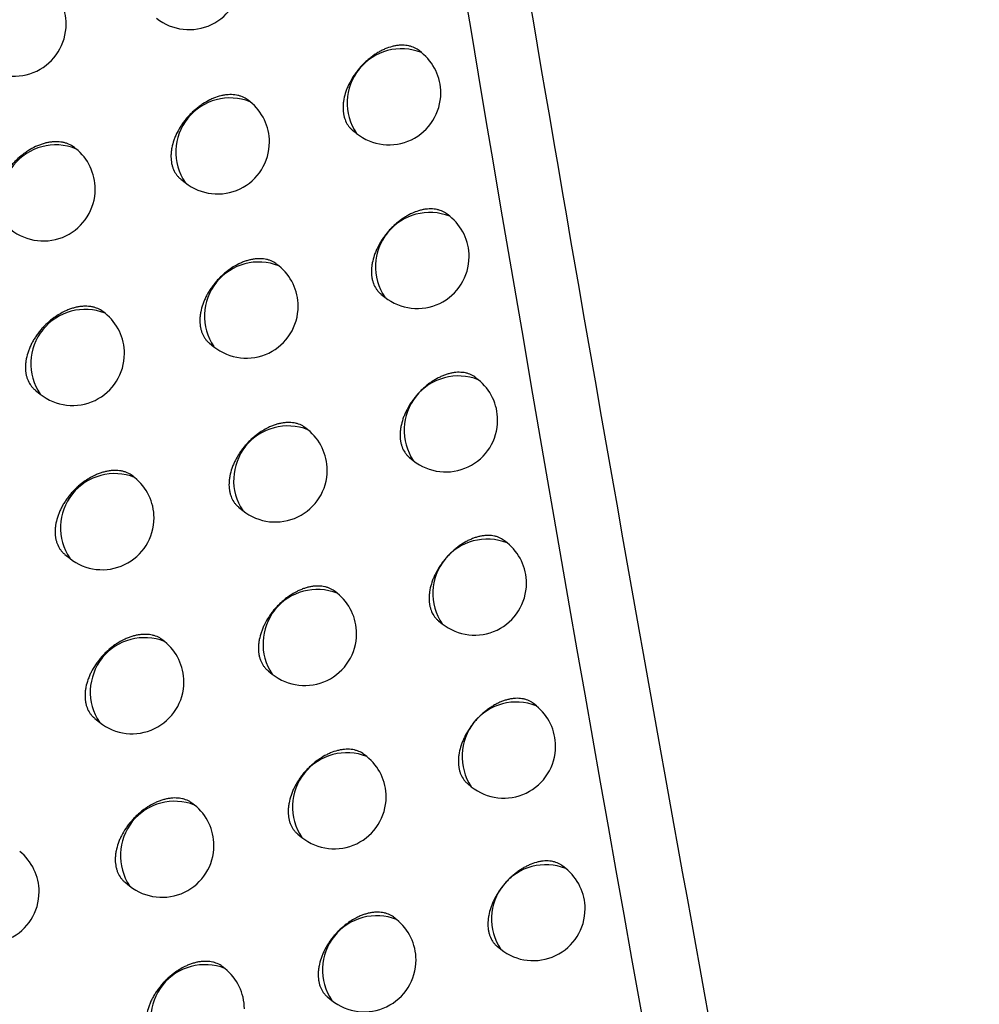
# Model space of a CAD drawing. Header units: millimetres. Extents: x -0.66 to 0.91, y -0.4 to 0.64.
# Tile 234 of 241: x 0.72908 to 0.73833, y 0.23774 to 0.24724. Entities that reach past the tile are written whole.
import ezdxf

# ---------------------------------------------------------------- set-up
doc = ezdxf.new("R2010")
doc.units = ezdxf.units.MM
doc.layers.add('FORMAT', color=7, linetype='Continuous')

msp = doc.modelspace()

# ---------------------------------------------------------------- linework, layer by layer
at = {"layer": 'FORMAT', "color": 7, "linetype": 'Continuous', "lineweight": 25}
for p, q in [((0.73295, 0.24692), (0.732927, 0.246939)), ((0.731298, 0.246445), (0.73128, 0.24646)), ((0.732286, 0.246171), (0.732324, 0.246141)), ((0.729618, 0.245993), (0.729606, 0.246003)), ((0.730629, 0.2457), (0.730672, 0.245666)), ((0.733223, 0.245341), (0.733199, 0.24536)), ((0.731575, 0.244862), (0.731557, 0.244877)), ((0.73256, 0.244591), (0.732597, 0.244561)), ((0.729901, 0.244406), (0.729887, 0.244417)), ((0.730907, 0.244117), (0.730949, 0.244083)), ((0.733498, 0.243764), (0.733473, 0.243784)), ((0.729227, 0.243664), (0.729274, 0.243626)), ((0.731855, 0.243282), (0.731836, 0.243298)), ((0.732836, 0.243013), (0.732872, 0.242985)), ((0.730185, 0.242822), (0.730171, 0.242833)), ((0.731188, 0.242536), (0.731229, 0.242503)), ((0.733777, 0.24219), (0.733751, 0.242211)), ((0.729513, 0.242079), (0.729559, 0.242042)), ((0.732138, 0.241705), (0.732118, 0.241721)), ((0.733115, 0.241439), (0.73315, 0.241411)), ((0.730473, 0.24124), (0.730458, 0.241253)), ((0.731472, 0.240957), (0.731512, 0.240925)), ((0.734058, 0.240619), (0.734031, 0.24064)), ((0.729801, 0.240497), (0.729847, 0.240461)), ((0.732423, 0.24013), (0.732402, 0.240147)), ((0.733397, 0.239867), (0.733431, 0.239839)), ((0.730763, 0.239662), (0.730747, 0.239675)), ((0.731758, 0.239382), (0.731797, 0.23935)), ((0.734341, 0.23905), (0.734314, 0.239072)), ((0.730093, 0.238918), (0.730137, 0.238882)), ((0.732711, 0.238558), (0.732689, 0.238576)), ((0.733682, 0.238298), (0.733715, 0.238271)), ((0.731056, 0.238086), (0.731039, 0.2381)), ((0.732047, 0.237809), (0.732085, 0.237778))]:
    msp.add_line(p, q, dxfattribs=at)
for centre, radius, start, end in [((0.729146, 0.247096), 0.0005234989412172, 68.457995, 213.993496), ((0.73071, 0.247641), 0.0005, 231.225746, 0), ((0.729025, 0.247193), 0.0005000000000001, 0, 51.225746), ((0.729025, 0.247193), 0.0005000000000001, 231.225746, 0), ((0.732758, 0.246433), 0.0005234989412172, 68.457995, 213.993496), ((0.732637, 0.24653), 0.0005000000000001, 0, 51.225746), ((0.731106, 0.245959), 0.0005234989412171, 68.457995, 213.993496), ((0.732637, 0.24653), 0.0005000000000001, 231.225746, 0), ((0.730985, 0.246056), 0.0005, 0, 51.225746), ((0.729426, 0.245506), 0.0005234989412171, 68.457995, 213.993496), ((0.729305, 0.245603), 0.0005, 0, 51.225746), ((0.730985, 0.246056), 0.0005, 231.225746, 0), ((0.729305, 0.245603), 0.0005000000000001, 231.225746, 0), ((0.733031, 0.244854), 0.0005234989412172, 68.457995, 213.993496), ((0.73291, 0.244951), 0.0005000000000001, 0, 51.225746), ((0.73291, 0.244951), 0.0005000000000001, 231.225746, 0), ((0.731383, 0.244376), 0.0005234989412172, 68.457995, 213.993496), ((0.731262, 0.244473), 0.0005000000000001, 0, 51.225746), ((0.731262, 0.244473), 0.0005000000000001, 231.225746, 0), ((0.729708, 0.243919), 0.0005234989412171, 68.457995, 213.993496), ((0.729587, 0.244016), 0.0005000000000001, 0, 51.225746), ((0.729587, 0.244016), 0.0005000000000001, 231.225746, 0), ((0.733306, 0.243277), 0.0005234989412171, 68.457995, 213.993496), ((0.733185, 0.243375), 0.0005000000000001, 0, 51.225746), ((0.731663, 0.242795), 0.0005234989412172, 68.457995, 213.993496), ((0.733185, 0.243375), 0.0005000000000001, 231.225746, 0), ((0.731542, 0.242892), 0.0005000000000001, 0, 51.225746), ((0.729993, 0.242335), 0.0005234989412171, 68.457995, 213.993496), ((0.731542, 0.242892), 0.0005000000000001, 231.225746, 0), ((0.729872, 0.242432), 0.0005000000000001, 0, 51.225746), ((0.729872, 0.242432), 0.0005, 231.225746, 0), ((0.733584, 0.241703), 0.0005234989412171, 68.457995, 213.993496), ((0.733463, 0.241801), 0.0005, 0, 51.225746), ((0.733463, 0.241801), 0.0005, 231.225746, 0), ((0.731946, 0.241218), 0.0005234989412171, 68.457995, 213.993496), ((0.731825, 0.241315), 0.0004999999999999, 0, 51.225746), ((0.730281, 0.240753), 0.0005234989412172, 68.457995, 213.993496), ((0.73016, 0.24085), 0.0005000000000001, 0, 51.225746), ((0.731825, 0.241315), 0.0005, 231.225746, 0), ((0.73016, 0.24085), 0.0005000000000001, 231.225746, 0), ((0.733865, 0.240132), 0.0005234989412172, 68.457995, 213.993496), ((0.733744, 0.240229), 0.0005000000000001, 0, 51.225746), ((0.733744, 0.240229), 0.0005000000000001, 231.225746, 0), ((0.732231, 0.239643), 0.0005234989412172, 68.457995, 213.993496), ((0.73211, 0.23974), 0.0005, 0, 51.225746), ((0.73211, 0.23974), 0.0005, 231.225746, 0), ((0.730571, 0.239175), 0.0005234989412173, 68.457995, 213.993496), ((0.73045, 0.239272), 0.0005000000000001, 0, 51.225746), ((0.73045, 0.239272), 0.0005000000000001, 231.225746, 0), ((0.728764, 0.238825), 0.0005, 0, 51.225746), ((0.734149, 0.238563), 0.0005234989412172, 68.457995, 213.993496), ((0.734028, 0.238661), 0.0005000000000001, 0, 51.225746), ((0.728764, 0.238825), 0.0005, 231.225746, 0), ((0.734028, 0.238661), 0.0005000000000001, 231.225746, 0), ((0.732519, 0.238071), 0.0005234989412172, 68.457995, 213.993496), ((0.732398, 0.238168), 0.0005000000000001, 0, 51.225746), ((0.730864, 0.237599), 0.0005234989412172, 68.457995, 213.993496), ((0.732398, 0.238168), 0.0005000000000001, 231.225746, 0), ((0.730743, 0.237696), 0.0005000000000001, 0, 51.225746)]:
    msp.add_arc(centre, radius, start, end, dxfattribs=at)
for points, knots in [([(0.741479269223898, 0.2091920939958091), (0.7404295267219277, 0.2140268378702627), (0.7383296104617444, 0.2236983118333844), (0.7355151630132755, 0.2385232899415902), (0.7329207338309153, 0.2535623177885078), (0.7314076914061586, 0.2637942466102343), (0.7306510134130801, 0.2689112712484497)], [0, 0, 0, 0, 0.2497424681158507, 0.4995875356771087, 0.7497419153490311, 1, 1, 1, 1]), ([(0.7307670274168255, 0.2634952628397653), (0.7322378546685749, 0.2542941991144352), (0.7344890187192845, 0.2402115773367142), (0.7380936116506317, 0.2217813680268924), (0.7401407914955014, 0.2124698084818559), (0.7411645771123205, 0.2078131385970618)], [0, 0, 0, 0, 0.4851334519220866, 0.7425175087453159, 1, 1, 1, 1]), ([(0.7293267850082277, 0.2475919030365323), (0.7293208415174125, 0.2475965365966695), (0.7292997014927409, 0.2476130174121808), (0.7292656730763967, 0.2476293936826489), (0.7292266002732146, 0.2476412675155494), (0.7291852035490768, 0.2476490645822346), (0.7291408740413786, 0.2476508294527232), (0.7290946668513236, 0.2476464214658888), (0.7290592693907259, 0.2476400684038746), (0.7290235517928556, 0.2476307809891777), (0.7289872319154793, 0.2476184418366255), (0.7289391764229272, 0.2475982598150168), (0.7288915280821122, 0.2475724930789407), (0.7288455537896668, 0.247541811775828), (0.7288009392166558, 0.2475079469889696), (0.7287589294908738, 0.2474697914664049), (0.7287204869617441, 0.2474282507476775), (0.7286935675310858, 0.247395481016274), (0.7286607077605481, 0.2473502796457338), (0.7286324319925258, 0.2473029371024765), (0.7286095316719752, 0.2472546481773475), (0.7285903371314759, 0.2472060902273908), (0.7285767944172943, 0.2471574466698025), (0.7285693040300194, 0.2471099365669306), (0.7285658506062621, 0.2470635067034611), (0.7285684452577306, 0.2470190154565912), (0.7285770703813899, 0.2469775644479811), (0.7285896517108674, 0.2469384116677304), (0.7286078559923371, 0.246902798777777), (0.728631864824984, 0.2468723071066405), (0.7286479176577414, 0.2468543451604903), (0.7286597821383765, 0.2468464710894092), (0.7286636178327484, 0.2468439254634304)], [0, 0, 0, 0, 0.0208960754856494, 0.0743239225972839, 0.1015925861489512, 0.1280885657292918, 0.1816874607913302, 0.2090435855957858, 0.2356210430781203, 0.2623838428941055, 0.2894335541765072, 0.3168762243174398, 0.3700635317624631, 0.3973538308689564, 0.4248453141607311, 0.4781885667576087, 0.5052667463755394, 0.5327423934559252, 0.5592641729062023, 0.6129225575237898, 0.6403176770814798, 0.6667332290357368, 0.7201759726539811, 0.7474598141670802, 0.7737947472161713, 0.8270719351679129, 0.8542681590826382, 0.8805896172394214, 0.9338366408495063, 0.9610140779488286, 0.9873961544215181, 0.9999999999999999, 0.9999999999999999, 0.9999999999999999, 0.9999999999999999]), ([(0.7329267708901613, 0.2469387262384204), (0.7329208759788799, 0.2469432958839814), (0.7329002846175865, 0.2469592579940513), (0.7328671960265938, 0.2469746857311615), (0.7328294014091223, 0.2469853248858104), (0.7327894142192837, 0.2469917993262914), (0.7327466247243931, 0.2469921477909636), (0.7327020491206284, 0.2469862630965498), (0.7326565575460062, 0.2469763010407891), (0.732610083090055, 0.2469603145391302), (0.7325637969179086, 0.2469386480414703), (0.7325293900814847, 0.2469196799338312), (0.732495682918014, 0.2468982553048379), (0.7324623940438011, 0.2468741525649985), (0.7324302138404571, 0.2468478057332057), (0.7323994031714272, 0.2468194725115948), (0.7323701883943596, 0.2467894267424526), (0.732342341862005, 0.246757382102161), (0.732316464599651, 0.2467239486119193), (0.7322848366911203, 0.2466779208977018), (0.7322576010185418, 0.2466298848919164), (0.7322355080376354, 0.2465810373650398), (0.7322169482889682, 0.2465319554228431), (0.7322038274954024, 0.246482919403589), (0.732196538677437, 0.2464351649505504), (0.7321931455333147, 0.2463885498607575), (0.7321956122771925, 0.2463440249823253), (0.7322039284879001, 0.2463027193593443), (0.732216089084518, 0.2462638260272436), (0.732233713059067, 0.2462286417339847), (0.7322569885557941, 0.2461988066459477), (0.7322723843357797, 0.2461814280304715), (0.7322836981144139, 0.2461740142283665), (0.7322872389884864, 0.2461716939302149)], [0, 0, 0, 0, 0.0214778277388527, 0.0750236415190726, 0.1023558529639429, 0.1288358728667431, 0.1824052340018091, 0.2097494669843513, 0.2362411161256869, 0.2898341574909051, 0.3171906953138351, 0.3436892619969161, 0.370373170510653, 0.3973441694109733, 0.424708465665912, 0.4512044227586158, 0.4778858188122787, 0.5048545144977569, 0.5322168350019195, 0.558699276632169, 0.6122747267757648, 0.6396234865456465, 0.6660866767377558, 0.7196230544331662, 0.7469516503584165, 0.7734002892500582, 0.8269067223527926, 0.854219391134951, 0.8806674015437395, 0.9341719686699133, 0.9614829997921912, 0.987945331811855, 1, 1, 1, 1]), ([(0.7312801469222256, 0.2464595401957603), (0.7312742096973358, 0.246464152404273), (0.7312533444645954, 0.2464803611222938), (0.7312197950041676, 0.2464962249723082), (0.7311814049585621, 0.2465074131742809), (0.7311407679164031, 0.2465144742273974), (0.7310972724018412, 0.2465154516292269), (0.7310519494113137, 0.2465102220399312), (0.7310056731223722, 0.2465009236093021), (0.7309583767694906, 0.246485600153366), (0.7308996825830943, 0.2464594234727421), (0.7308530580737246, 0.2464328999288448), (0.7308080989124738, 0.2464015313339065), (0.7307752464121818, 0.2463755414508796), (0.7307438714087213, 0.2463476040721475), (0.7307141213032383, 0.2463179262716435), (0.7306857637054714, 0.246286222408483), (0.730659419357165, 0.2462531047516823), (0.7306272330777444, 0.2462074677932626), (0.7305995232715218, 0.246159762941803), (0.7305770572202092, 0.2461111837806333), (0.7305581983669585, 0.2460623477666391), (0.7305448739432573, 0.246013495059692), (0.7305374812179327, 0.2459658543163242), (0.7305340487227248, 0.2459193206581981), (0.730536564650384, 0.2458748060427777), (0.7305450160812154, 0.2458334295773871), (0.7305573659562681, 0.2457944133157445), (0.730575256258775, 0.2457590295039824), (0.7305988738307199, 0.2457288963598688), (0.7306145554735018, 0.2457112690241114), (0.7306261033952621, 0.2457036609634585), (0.7306297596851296, 0.2457012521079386)], [0, 0, 0, 0, 0.0212810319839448, 0.0747880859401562, 0.1020993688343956, 0.1285856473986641, 0.18216671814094, 0.2095158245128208, 0.2360378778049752, 0.2896918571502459, 0.317078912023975, 0.3701087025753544, 0.3973177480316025, 0.4247271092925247, 0.4512609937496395, 0.4779807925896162, 0.5049887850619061, 0.5323917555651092, 0.5588890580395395, 0.6124957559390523, 0.63986188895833, 0.6663090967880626, 0.7198141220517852, 0.7471278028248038, 0.7735367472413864, 0.8269631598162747, 0.8542351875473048, 0.880638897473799, 0.9340532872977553, 0.9613175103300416, 0.9877523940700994, 1, 1, 1, 1]), ([(0.7296055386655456, 0.246002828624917), (0.7295995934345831, 0.2460074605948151), (0.7295784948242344, 0.246023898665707), (0.7295445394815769, 0.2460401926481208), (0.7295055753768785, 0.2460519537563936), (0.7294643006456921, 0.2460596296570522), (0.7294201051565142, 0.2460612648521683), (0.7293740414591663, 0.2460567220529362), (0.7293387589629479, 0.2460502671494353), (0.7293031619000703, 0.2460408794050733), (0.7292669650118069, 0.2460284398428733), (0.7292190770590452, 0.246008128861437), (0.7291715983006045, 0.2459822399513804), (0.7291257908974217, 0.2459514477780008), (0.729081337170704, 0.2459174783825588), (0.72903947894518, 0.2458792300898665), (0.7290011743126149, 0.2458376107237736), (0.7289743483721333, 0.2458047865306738), (0.7289415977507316, 0.2457595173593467), (0.7289134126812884, 0.245712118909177), (0.7288905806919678, 0.2456637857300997), (0.7288714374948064, 0.2456151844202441), (0.728857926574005, 0.2455665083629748), (0.7288504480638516, 0.2455189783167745), (0.7288469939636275, 0.2454725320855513), (0.7288495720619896, 0.2454280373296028), (0.7288581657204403, 0.2453865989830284), (0.7288707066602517, 0.245347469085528), (0.7288888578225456, 0.2453118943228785), (0.7289128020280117, 0.2452814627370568), (0.7289287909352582, 0.2452635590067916), (0.728940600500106, 0.2452557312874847), (0.7289444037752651, 0.2452532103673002)], [0, 0, 0, 0, 0.0209674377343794, 0.0744098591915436, 0.1016863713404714, 0.1281803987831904, 0.1817756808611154, 0.209130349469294, 0.2356973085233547, 0.262449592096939, 0.2894887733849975, 0.3169208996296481, 0.3700785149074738, 0.3973534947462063, 0.4248294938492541, 0.4781472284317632, 0.5052122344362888, 0.5326742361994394, 0.5591915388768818, 0.6128404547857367, 0.6402302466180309, 0.6666519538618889, 0.7201068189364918, 0.7473964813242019, 0.7737455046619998, 0.8270511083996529, 0.8542617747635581, 0.880598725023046, 0.9338772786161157, 0.9610710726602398, 0.9874629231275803, 1, 1, 1, 1]), ([(0.7331986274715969, 0.2453600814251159), (0.7331927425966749, 0.245364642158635), (0.7331721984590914, 0.2453805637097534), (0.7331391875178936, 0.2453959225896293), (0.7331014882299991, 0.2454064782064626), (0.7330616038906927, 0.2454128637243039), (0.7330189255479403, 0.2454131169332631), (0.7329744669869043, 0.2454071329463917), (0.7329290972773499, 0.2453970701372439), (0.7328827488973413, 0.2453809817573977), (0.7328365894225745, 0.2453592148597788), (0.7328022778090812, 0.2453401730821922), (0.7327686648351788, 0.2453186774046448), (0.7327354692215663, 0.2452945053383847), (0.7327033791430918, 0.2452680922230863), (0.7326726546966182, 0.2452396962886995), (0.7326435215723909, 0.2452095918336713), (0.7326157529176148, 0.2451774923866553), (0.7325899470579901, 0.2451440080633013), (0.732558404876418, 0.2450979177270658), (0.7325312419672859, 0.2450498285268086), (0.7325092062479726, 0.2450009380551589), (0.7324906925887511, 0.2449518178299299), (0.7324776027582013, 0.2449027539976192), (0.7324703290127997, 0.2448549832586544), (0.7324669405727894, 0.2448083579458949), (0.7324693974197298, 0.244763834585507), (0.7324776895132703, 0.244722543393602), (0.7324898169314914, 0.2446836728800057), (0.732507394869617, 0.2446485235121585), (0.7325306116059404, 0.2446187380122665), (0.7325459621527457, 0.2446013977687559), (0.7325572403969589, 0.2445940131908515), (0.7325607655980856, 0.2445917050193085)], [0, 0, 0, 0, 0.0214972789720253, 0.0750471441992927, 0.1023815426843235, 0.1288609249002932, 0.1824290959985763, 0.2097728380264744, 0.2362613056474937, 0.2898479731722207, 0.3172013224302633, 0.343695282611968, 0.370374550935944, 0.3973408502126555, 0.4247003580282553, 0.4511922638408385, 0.4778695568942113, 0.50483405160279, 0.5321920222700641, 0.5586730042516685, 0.6122453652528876, 0.6395923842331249, 0.6660576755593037, 0.7195981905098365, 0.7469287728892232, 0.773382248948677, 0.8268984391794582, 0.8542160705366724, 0.8806693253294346, 0.9341845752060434, 0.9615011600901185, 0.9879665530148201, 1, 1, 1, 1]), ([(0.7315565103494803, 0.2448772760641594), (0.7315505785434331, 0.2448818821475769), (0.731529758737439, 0.2448980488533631), (0.731496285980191, 0.2449138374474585), (0.7314579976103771, 0.2449249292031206), (0.7314174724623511, 0.2449318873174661), (0.7313740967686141, 0.2449327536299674), (0.7313289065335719, 0.2449274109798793), (0.7312943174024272, 0.2449203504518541), (0.731259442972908, 0.2449103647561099), (0.7312239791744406, 0.2448973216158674), (0.7311652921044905, 0.2448709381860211), (0.7311071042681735, 0.2448351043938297), (0.731053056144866, 0.2447920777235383), (0.7310217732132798, 0.2447640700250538), (0.730992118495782, 0.2447343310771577), (0.7309638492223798, 0.2447025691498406), (0.7309375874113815, 0.2446694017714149), (0.7309135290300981, 0.2446351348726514), (0.7308918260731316, 0.2446000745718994), (0.7308723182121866, 0.2445638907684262), (0.7308554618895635, 0.2445273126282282), (0.7308366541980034, 0.2444784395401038), (0.7308233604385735, 0.244429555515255), (0.7308159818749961, 0.2443818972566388), (0.7308125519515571, 0.2443353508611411), (0.7308150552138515, 0.2442908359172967), (0.7308234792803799, 0.2442494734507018), (0.7308357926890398, 0.2442104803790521), (0.7308536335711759, 0.2441751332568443), (0.730877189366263, 0.2441450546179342), (0.7308928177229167, 0.244127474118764), (0.7309043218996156, 0.2441199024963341), (0.730907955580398, 0.244117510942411)], [0, 0, 0, 0, 0.0213231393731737, 0.0748412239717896, 0.1021583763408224, 0.1286447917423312, 0.1822263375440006, 0.2095759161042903, 0.2360930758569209, 0.2627954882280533, 0.2897847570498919, 0.3171669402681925, 0.3972407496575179, 0.4246422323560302, 0.4511697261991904, 0.4778830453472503, 0.5048843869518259, 0.5322804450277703, 0.5587762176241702, 0.5854577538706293, 0.6124272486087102, 0.6397913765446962, 0.6662435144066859, 0.7197583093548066, 0.747076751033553, 0.773495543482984, 0.8269418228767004, 0.8542239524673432, 0.8806383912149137, 0.9340746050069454, 0.9613501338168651, 0.987792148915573, 1, 1, 1, 1]), ([(0.7298868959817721, 0.244416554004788), (0.7298809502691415, 0.244421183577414), (0.7298598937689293, 0.2444375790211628), (0.7298260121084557, 0.2444537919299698), (0.729787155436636, 0.2444654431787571), (0.7297460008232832, 0.2444730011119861), (0.7297019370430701, 0.244474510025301), (0.7296560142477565, 0.2444698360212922), (0.7296208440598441, 0.2444632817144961), (0.7295853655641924, 0.2444537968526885), (0.7295492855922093, 0.2444412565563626), (0.7294895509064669, 0.2444156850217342), (0.7294302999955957, 0.2443806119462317), (0.7293643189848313, 0.2443298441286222), (0.7293225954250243, 0.2442914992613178), (0.7292844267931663, 0.2442498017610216), (0.7292576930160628, 0.2442169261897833), (0.7292332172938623, 0.2441829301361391), (0.7292111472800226, 0.2441481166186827), (0.7291913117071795, 0.2441121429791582), (0.7291741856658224, 0.2440757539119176), (0.7291550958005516, 0.244027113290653), (0.7291416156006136, 0.2439784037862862), (0.7291341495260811, 0.2439308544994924), (0.7291306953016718, 0.2438843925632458), (0.7291332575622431, 0.2438398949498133), (0.7291418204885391, 0.2437984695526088), (0.7291543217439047, 0.2437593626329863), (0.7291724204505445, 0.2437238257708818), (0.7291963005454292, 0.2436934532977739), (0.7292122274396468, 0.2436756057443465), (0.7292239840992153, 0.2436678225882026), (0.7292277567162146, 0.2436653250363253)], [0, 0, 0, 0, 0.021035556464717, 0.074496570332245, 0.1017829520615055, 0.1282776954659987, 0.1818747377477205, 0.2092306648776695, 0.2357904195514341, 0.2625355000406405, 0.2895674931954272, 0.3169924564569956, 0.3972484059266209, 0.4247126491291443, 0.4780117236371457, 0.5050670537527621, 0.5325189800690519, 0.5590346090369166, 0.5857365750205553, 0.6127276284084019, 0.6401150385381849, 0.6665449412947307, 0.7200160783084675, 0.7473137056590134, 0.7736783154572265, 0.8270153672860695, 0.854242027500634, 0.8805958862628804, 0.9339088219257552, 0.9611204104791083, 0.9875238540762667, 0.9999999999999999, 0.9999999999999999, 0.9999999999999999, 0.9999999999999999]), ([(0.7334732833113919, 0.2437840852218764), (0.7334674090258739, 0.2437886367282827), (0.7334469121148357, 0.2438045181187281), (0.7334139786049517, 0.2438198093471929), (0.7333763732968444, 0.2438302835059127), (0.7333365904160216, 0.2438365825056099), (0.7332940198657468, 0.24383674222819), (0.7332496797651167, 0.2438306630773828), (0.7332157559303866, 0.2438230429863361), (0.7331815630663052, 0.2438124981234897), (0.7331468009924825, 0.2437988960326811), (0.7331121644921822, 0.2437824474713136), (0.7330779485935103, 0.2437633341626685), (0.733044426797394, 0.2437417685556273), (0.7330113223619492, 0.2437175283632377), (0.7329793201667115, 0.2436910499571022), (0.7329486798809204, 0.243662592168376), (0.7329196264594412, 0.2436324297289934), (0.7328919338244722, 0.2436002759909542), (0.7328661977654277, 0.2435667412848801), (0.7328347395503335, 0.2435205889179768), (0.7328076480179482, 0.243472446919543), (0.7327856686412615, 0.2434235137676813), (0.7327672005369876, 0.2433743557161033), (0.7327541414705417, 0.2433252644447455), (0.7327468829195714, 0.2432774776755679), (0.7327434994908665, 0.2432308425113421), (0.7327459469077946, 0.2431863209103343), (0.7327542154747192, 0.2431450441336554), (0.7327663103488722, 0.2431061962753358), (0.7327838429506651, 0.2430710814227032), (0.7328070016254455, 0.243041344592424), (0.732822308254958, 0.2430240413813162), (0.7328335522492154, 0.2430166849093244), (0.7328370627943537, 0.243014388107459)], [0, 0, 0, 0, 0.021512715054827, 0.0750634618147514, 0.1023984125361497, 0.1288759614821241, 0.1824405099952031, 0.209782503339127, 0.236266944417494, 0.2629365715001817, 0.2898929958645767, 0.3172422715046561, 0.3437309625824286, 0.3704049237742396, 0.3973658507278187, 0.4247198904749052, 0.4512070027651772, 0.4778794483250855, 0.5048389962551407, 0.5321918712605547, 0.5586703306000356, 0.612237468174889, 0.639581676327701, 0.6660475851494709, 0.719589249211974, 0.7469203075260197, 0.773376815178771, 0.8268991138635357, 0.8542198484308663, 0.8806764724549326, 0.934198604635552, 0.9615187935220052, 0.9879855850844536, 0.9999999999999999, 0.9999999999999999, 0.9999999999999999, 0.9999999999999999]), ([(0.731835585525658, 0.2432977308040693), (0.7318296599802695, 0.2433023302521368), (0.7318088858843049, 0.2433184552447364), (0.7317754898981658, 0.2433341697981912), (0.7317373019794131, 0.2433451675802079), (0.7316968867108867, 0.2433520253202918), (0.7316536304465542, 0.2433527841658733), (0.7316085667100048, 0.2433473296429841), (0.7315740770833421, 0.2433401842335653), (0.7315393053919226, 0.2433301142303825), (0.7315039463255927, 0.2433169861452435), (0.7314454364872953, 0.2432904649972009), (0.7313874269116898, 0.2432544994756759), (0.731333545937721, 0.243211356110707), (0.7313023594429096, 0.2431832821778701), (0.7312727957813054, 0.2431534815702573), (0.7312446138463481, 0.2431216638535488), (0.7312184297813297, 0.2430884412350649), (0.7311864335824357, 0.2430426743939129), (0.7311588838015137, 0.2429948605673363), (0.7311365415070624, 0.2429461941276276), (0.731117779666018, 0.2428972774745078), (0.7311045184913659, 0.2428483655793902), (0.7310971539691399, 0.2428006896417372), (0.7310937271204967, 0.2427541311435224), (0.7310962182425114, 0.2427096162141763), (0.7311046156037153, 0.2426682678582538), (0.7311168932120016, 0.242629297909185), (0.7311346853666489, 0.2425939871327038), (0.7311581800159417, 0.242563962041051), (0.7311737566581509, 0.2425464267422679), (0.731185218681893, 0.2425388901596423), (0.7311888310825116, 0.2425365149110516)], [0, 0, 0, 0, 0.0213613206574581, 0.0748896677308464, 0.1022122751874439, 0.128698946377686, 0.1822811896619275, 0.2096313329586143, 0.2361441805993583, 0.262842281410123, 0.2898272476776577, 0.3172051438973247, 0.3972585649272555, 0.4246530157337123, 0.4511748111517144, 0.4778823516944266, 0.504877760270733, 0.5322676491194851, 0.5587621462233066, 0.6123626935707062, 0.639725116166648, 0.6661818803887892, 0.7197058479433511, 0.7470287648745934, 0.7734566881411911, 0.8269213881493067, 0.8542128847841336, 0.8806372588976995, 0.9340936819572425, 0.9613796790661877, 0.9878283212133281, 0.9999999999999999, 0.9999999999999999, 0.9999999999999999, 0.9999999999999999]), ([(0.7301708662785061, 0.2428330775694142), (0.7301649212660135, 0.2428377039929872), (0.7301439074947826, 0.2428540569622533), (0.7301101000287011, 0.2428701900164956), (0.7300713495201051, 0.2428817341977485), (0.7300303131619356, 0.2428891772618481), (0.7299863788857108, 0.2428905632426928), (0.7299405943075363, 0.242885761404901), (0.7299055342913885, 0.2428791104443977), (0.7298701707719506, 0.2428695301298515), (0.7298342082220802, 0.2428568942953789), (0.7297746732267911, 0.2428311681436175), (0.7297156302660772, 0.2427959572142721), (0.7296607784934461, 0.2427534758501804), (0.7296290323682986, 0.2427257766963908), (0.7295989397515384, 0.2426963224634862), (0.7295702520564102, 0.2426648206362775), (0.7295436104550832, 0.2426318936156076), (0.7295192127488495, 0.2425978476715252), (0.7294972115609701, 0.2425629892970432), (0.7294774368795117, 0.2425269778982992), (0.7294603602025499, 0.2424905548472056), (0.7294413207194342, 0.2424418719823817), (0.7294278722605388, 0.2423931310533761), (0.7294204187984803, 0.2423455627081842), (0.7294169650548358, 0.2422990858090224), (0.729419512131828, 0.2422545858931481), (0.7294280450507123, 0.2422131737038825), (0.7294405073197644, 0.242174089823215), (0.7294585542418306, 0.2421385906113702), (0.729482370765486, 0.2421082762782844), (0.7294982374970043, 0.2420904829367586), (0.7295099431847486, 0.2420827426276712), (0.7295136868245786, 0.242080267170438)], [0, 0, 0, 0, 0.0210957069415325, 0.0745667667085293, 0.1018586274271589, 0.1283504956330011, 0.1819420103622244, 0.2092954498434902, 0.235844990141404, 0.262579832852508, 0.2896015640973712, 0.317016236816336, 0.397229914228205, 0.4246795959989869, 0.4512470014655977, 0.4780007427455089, 0.5050434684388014, 0.532482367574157, 0.5589928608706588, 0.5856895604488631, 0.6126750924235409, 0.6400565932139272, 0.6664905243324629, 0.7199695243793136, 0.7472708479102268, 0.7736463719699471, 0.8270054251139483, 0.8542432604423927, 0.8806092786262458, 0.9339469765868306, 0.9611714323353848, 0.9875820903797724, 1, 1, 1, 1]), ([(0.7337507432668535, 0.2422107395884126), (0.7337448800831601, 0.2422152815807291), (0.7337244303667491, 0.2422311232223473), (0.7336915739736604, 0.2422463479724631), (0.7336540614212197, 0.2422567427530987), (0.7336143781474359, 0.2422629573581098), (0.7335719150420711, 0.2422630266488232), (0.7335276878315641, 0.2422568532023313), (0.7334938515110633, 0.2422491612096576), (0.7334597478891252, 0.242238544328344), (0.7334250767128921, 0.2422248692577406), (0.7333905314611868, 0.2422083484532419), (0.7333564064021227, 0.2421891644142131), (0.7333229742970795, 0.2421675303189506), (0.7332899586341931, 0.2421432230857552), (0.7332580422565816, 0.242116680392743), (0.7332274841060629, 0.2420881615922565), (0.7331985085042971, 0.2420579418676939), (0.7331708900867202, 0.2420257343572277), (0.733145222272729, 0.241992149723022), (0.7331138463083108, 0.241945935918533), (0.7330868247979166, 0.2418977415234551), (0.7330649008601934, 0.2418487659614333), (0.7330464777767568, 0.2417995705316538), (0.73303344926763, 0.2417504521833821), (0.7330262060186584, 0.2417026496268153), (0.733022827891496, 0.2416560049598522), (0.7330252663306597, 0.2416114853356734), (0.7330335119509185, 0.24157022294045), (0.7330455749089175, 0.2415313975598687), (0.7330630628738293, 0.241496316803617), (0.7330861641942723, 0.241466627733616), (0.7331014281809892, 0.2414493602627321), (0.7331126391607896, 0.2414420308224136), (0.7331161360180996, 0.2414397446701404)], [0, 0, 0, 0, 0.0215263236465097, 0.0750798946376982, 0.1024163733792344, 0.1288934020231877, 0.1824569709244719, 0.2097985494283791, 0.2362806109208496, 0.2629478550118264, 0.2899018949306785, 0.317248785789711, 0.3437340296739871, 0.3704045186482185, 0.3973619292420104, 0.4247123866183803, 0.4511964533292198, 0.4778658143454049, 0.5048222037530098, 0.5321718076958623, 0.5586491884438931, 0.6122140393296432, 0.6395569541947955, 0.6660245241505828, 0.7195694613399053, 0.7469020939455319, 0.7733623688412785, 0.8268922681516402, 0.8542168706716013, 0.8806775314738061, 0.9342078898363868, 0.9615323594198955, 0.9880014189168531, 1, 1, 1, 1]), ([(0.7321173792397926, 0.2417209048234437), (0.7321114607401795, 0.2417254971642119), (0.7320907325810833, 0.2417415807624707), (0.7320574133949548, 0.2417572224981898), (0.7320193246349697, 0.241768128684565), (0.7319790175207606, 0.2417748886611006), (0.7319358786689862, 0.2417755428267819), (0.7318909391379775, 0.241769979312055), (0.7318565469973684, 0.2417627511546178), (0.7318218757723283, 0.2417525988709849), (0.7317866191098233, 0.2417393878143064), (0.7317282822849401, 0.2417127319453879), (0.7316704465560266, 0.2416766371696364), (0.7316167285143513, 0.241633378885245), (0.7315856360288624, 0.2416052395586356), (0.7315561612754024, 0.2415753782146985), (0.7315280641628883, 0.2415435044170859), (0.731501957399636, 0.241510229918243), (0.7314700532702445, 0.2414643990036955), (0.7314425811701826, 0.2414165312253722), (0.7314202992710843, 0.2413678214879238), (0.7314015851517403, 0.241318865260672), (0.7313883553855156, 0.2412699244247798), (0.7313810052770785, 0.2412222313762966), (0.7313775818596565, 0.2411756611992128), (0.7313800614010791, 0.2411311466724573), (0.7313884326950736, 0.2410898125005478), (0.7314006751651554, 0.2410508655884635), (0.7314184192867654, 0.2410155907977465), (0.7314418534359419, 0.2409856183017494), (0.7314573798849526, 0.2409681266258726), (0.7314688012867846, 0.240960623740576), (0.7314723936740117, 0.2409582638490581)], [0, 0, 0, 0, 0.0213947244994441, 0.0749300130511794, 0.1022563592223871, 0.1287421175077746, 0.1823226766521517, 0.2096721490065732, 0.2361799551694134, 0.2628730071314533, 0.2898529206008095, 0.3172257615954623, 0.3972572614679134, 0.4246441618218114, 0.4511596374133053, 0.4778607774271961, 0.5048496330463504, 0.5322327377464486, 0.5587249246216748, 0.6123205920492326, 0.639680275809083, 0.6661401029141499, 0.7196700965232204, 0.7469959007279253, 0.7734309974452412, 0.8269101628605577, 0.8542090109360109, 0.8806412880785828, 0.9341137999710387, 0.9614081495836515, 0.9878616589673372, 1, 1, 1, 1]), ([(0.7304574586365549, 0.2412523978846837), (0.7304515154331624, 0.2412570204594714), (0.7304305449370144, 0.2412733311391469), (0.7303968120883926, 0.2412893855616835), (0.7303581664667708, 0.2413008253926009), (0.7303172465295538, 0.2413081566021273), (0.7302734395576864, 0.2413094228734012), (0.7302277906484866, 0.2413044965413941), (0.730192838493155, 0.2412977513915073), (0.7301575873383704, 0.241288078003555), (0.7301217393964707, 0.2412753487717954), (0.7300623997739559, 0.2412494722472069), (0.7300035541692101, 0.2412141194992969), (0.7299488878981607, 0.2411715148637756), (0.7299172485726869, 0.2411437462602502), (0.7298872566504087, 0.2411142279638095), (0.729858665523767, 0.2410826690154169), (0.729832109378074, 0.2410496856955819), (0.7297996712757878, 0.2410042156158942), (0.7297717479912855, 0.2409566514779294), (0.7297491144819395, 0.2409081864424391), (0.7297301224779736, 0.2408594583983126), (0.7297167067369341, 0.2408106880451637), (0.7297092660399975, 0.2407631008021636), (0.7297058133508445, 0.2407166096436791), (0.7297083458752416, 0.240672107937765), (0.729716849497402, 0.2406307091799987), (0.7297292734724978, 0.2405916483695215), (0.7297472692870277, 0.2405561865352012), (0.7297710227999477, 0.2405259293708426), (0.7297868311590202, 0.2405081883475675), (0.7297984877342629, 0.2405004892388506), (0.7298022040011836, 0.240498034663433)], [0, 0, 0, 0, 0.0211530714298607, 0.0746382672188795, 0.1019376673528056, 0.1284293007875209, 0.1820206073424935, 0.2093742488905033, 0.2359167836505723, 0.2626446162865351, 0.2896593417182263, 0.3170670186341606, 0.3972489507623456, 0.4246876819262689, 0.4512462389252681, 0.4779910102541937, 0.5050245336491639, 0.5324538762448, 0.5589620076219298, 0.6125913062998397, 0.6399698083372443, 0.6664098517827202, 0.7199009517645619, 0.7472081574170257, 0.7735961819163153, 0.8269804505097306, 0.854231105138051, 0.8806107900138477, 0.9339762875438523, 0.9612151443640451, 0.9876348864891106, 1, 1, 1, 1]), ([(0.7340310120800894, 0.2406400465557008), (0.7340251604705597, 0.2406445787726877), (0.7340047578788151, 0.240660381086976), (0.7339719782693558, 0.2406755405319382), (0.7339345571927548, 0.2406858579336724), (0.7338949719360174, 0.2406919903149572), (0.7338526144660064, 0.2406919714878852), (0.7338084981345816, 0.2406857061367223), (0.7337747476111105, 0.2406779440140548), (0.7337407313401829, 0.2406672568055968), (0.733706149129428, 0.2406535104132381), (0.7336716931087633, 0.240636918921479), (0.7336376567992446, 0.240617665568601), (0.7336043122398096, 0.2405959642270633), (0.7335713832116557, 0.2405715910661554), (0.7335395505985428, 0.2405449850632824), (0.7335090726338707, 0.2405164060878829), (0.7334801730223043, 0.2404861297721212), (0.7334526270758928, 0.2404538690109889), (0.7334270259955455, 0.2404202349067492), (0.7333957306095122, 0.2403739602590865), (0.7333687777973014, 0.2403257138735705), (0.7333469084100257, 0.2402766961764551), (0.7333285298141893, 0.2402274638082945), (0.7333155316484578, 0.2401783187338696), (0.733308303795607, 0.2401305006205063), (0.7333049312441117, 0.2400838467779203), (0.7333073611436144, 0.2400393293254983), (0.7333155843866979, 0.2399980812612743), (0.7333276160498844, 0.2399592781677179), (0.7333450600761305, 0.2399242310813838), (0.733368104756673, 0.2398945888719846), (0.733383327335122, 0.2398773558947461), (0.7333945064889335, 0.2398700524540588), (0.7333979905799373, 0.239867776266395)], [0, 0, 0, 0, 0.0215372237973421, 0.0750930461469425, 0.1024307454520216, 0.1289073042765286, 0.1824699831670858, 0.2098111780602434, 0.236291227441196, 0.2629564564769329, 0.2899084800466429, 0.3172533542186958, 0.3437356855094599, 0.3704032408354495, 0.3973576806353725, 0.4247051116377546, 0.4511865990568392, 0.4778533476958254, 0.5048070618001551, 0.5321538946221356, 0.5586303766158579, 0.6121933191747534, 0.6395351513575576, 0.6660041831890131, 0.7195520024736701, 0.7468860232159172, 0.7733495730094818, 0.8268860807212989, 0.8542140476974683, 0.8806781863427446, 0.9342156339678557, 0.9615437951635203, 0.9880147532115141, 1, 1, 1, 1]), ([(0.7324018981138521, 0.2401467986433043), (0.7323959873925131, 0.240151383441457), (0.7323753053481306, 0.2401674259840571), (0.7323420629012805, 0.2401829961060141), (0.7323040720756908, 0.2401938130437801), (0.7322638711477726, 0.240200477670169), (0.732220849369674, 0.2402010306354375), (0.7321760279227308, 0.2401953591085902), (0.732130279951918, 0.2401856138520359), (0.7320835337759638, 0.2401698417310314), (0.7320255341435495, 0.2401431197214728), (0.731979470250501, 0.2401161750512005), (0.73193505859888, 0.2400844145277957), (0.7319026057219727, 0.2400581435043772), (0.731871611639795, 0.2400299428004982), (0.7318422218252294, 0.2400000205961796), (0.7318142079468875, 0.2399680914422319), (0.731788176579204, 0.2399347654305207), (0.7317563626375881, 0.2398888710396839), (0.7317289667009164, 0.2398409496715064), (0.7317067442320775, 0.2397921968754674), (0.7316880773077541, 0.2397432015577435), (0.7316748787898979, 0.2396942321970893), (0.7316675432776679, 0.2396465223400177), (0.7316641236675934, 0.2395999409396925), (0.7316665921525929, 0.23955542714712), (0.7316749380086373, 0.2395141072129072), (0.7316871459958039, 0.2394751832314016), (0.7317048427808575, 0.2394399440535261), (0.7317282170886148, 0.239410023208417), (0.7317436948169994, 0.2393925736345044), (0.7317550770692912, 0.2393851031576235), (0.7317586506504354, 0.2393827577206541)], [0, 0, 0, 0, 0.0214225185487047, 0.0749589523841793, 0.1022860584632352, 0.1287684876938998, 0.1823424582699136, 0.2096887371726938, 0.2361895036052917, 0.2898008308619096, 0.3171665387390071, 0.370135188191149, 0.3973127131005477, 0.4246902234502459, 0.4511974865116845, 0.4778903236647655, 0.5048707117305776, 0.5322451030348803, 0.5587326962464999, 0.6123188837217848, 0.6396735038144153, 0.6661336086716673, 0.7196640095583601, 0.7469898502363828, 0.7734289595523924, 0.8269162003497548, 0.8542191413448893, 0.8806560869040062, 0.9341381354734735, 0.9614374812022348, 0.9878928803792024, 0.9999999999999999, 0.9999999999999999, 0.9999999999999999, 0.9999999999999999]), ([(0.7307466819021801, 0.2396745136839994), (0.7307407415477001, 0.2396791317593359), (0.730719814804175, 0.2396954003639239), (0.7306861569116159, 0.2397113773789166), (0.7306476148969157, 0.2397227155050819), (0.7306068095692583, 0.2397299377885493), (0.7305631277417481, 0.2397310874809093), (0.7305176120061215, 0.2397260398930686), (0.73048276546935, 0.2397192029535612), (0.7304476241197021, 0.2397094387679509), (0.7304118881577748, 0.2396966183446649), (0.7303527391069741, 0.2396705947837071), (0.7302940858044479, 0.2396351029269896), (0.7302396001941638, 0.2395923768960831), (0.7302080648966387, 0.239564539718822), (0.7301781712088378, 0.2395349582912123), (0.7301496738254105, 0.2395033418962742), (0.7301232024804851, 0.2394703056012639), (0.7300908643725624, 0.2394247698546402), (0.7300630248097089, 0.2393771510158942), (0.7300404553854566, 0.2393286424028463), (0.7300215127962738, 0.2392798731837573), (0.7300081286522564, 0.2392310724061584), (0.7300007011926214, 0.2391834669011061), (0.7299972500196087, 0.2391369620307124), (0.7299997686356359, 0.2390924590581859), (0.7300082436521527, 0.239051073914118), (0.7300206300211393, 0.2390120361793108), (0.7300385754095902, 0.2389766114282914), (0.730062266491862, 0.2389464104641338), (0.7300780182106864, 0.2389287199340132), (0.7300896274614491, 0.2389210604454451), (0.7300933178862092, 0.2389186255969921)], [0, 0, 0, 0, 0.021204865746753, 0.0747007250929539, 0.1020058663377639, 0.1284961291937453, 0.182084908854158, 0.2094375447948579, 0.235972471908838, 0.2626926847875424, 0.2896997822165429, 0.317099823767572, 0.397248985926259, 0.4246764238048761, 0.4512256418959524, 0.4779609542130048, 0.5049847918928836, 0.5324041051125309, 0.5589088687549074, 0.6125310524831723, 0.6399055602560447, 0.6663500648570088, 0.7198499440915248, 0.7471613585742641, 0.7735597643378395, 0.8269649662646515, 0.8542262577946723, 0.8806174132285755, 0.9340062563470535, 0.961257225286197, 0.9876841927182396, 1, 1, 1, 1]), ([(0.7343140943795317, 0.2390720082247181), (0.7343082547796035, 0.2390765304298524), (0.7342878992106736, 0.2390922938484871), (0.734255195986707, 0.2391073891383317), (0.7342178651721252, 0.2391176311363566), (0.7341783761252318, 0.2391236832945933), (0.7341361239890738, 0.2391235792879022), (0.734092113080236, 0.2391172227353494), (0.7340472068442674, 0.2391067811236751), (0.7340013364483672, 0.2390903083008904), (0.7339556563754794, 0.2390681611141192), (0.7339217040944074, 0.2390488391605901), (0.7338884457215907, 0.2390270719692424), (0.7338556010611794, 0.2390026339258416), (0.7338238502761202, 0.2389759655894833), (0.7337934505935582, 0.2389473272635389), (0.7337646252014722, 0.2389169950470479), (0.7337371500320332, 0.2388846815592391), (0.7337116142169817, 0.2388509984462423), (0.7336803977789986, 0.2388046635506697), (0.7336535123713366, 0.2387563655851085), (0.7336316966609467, 0.2387073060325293), (0.7336133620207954, 0.2386580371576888), (0.7336003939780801, 0.2386088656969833), (0.7335931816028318, 0.2385610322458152), (0.7335898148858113, 0.2385143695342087), (0.7335922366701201, 0.2384698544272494), (0.7336004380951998, 0.2384286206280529), (0.7336124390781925, 0.2383898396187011), (0.7336298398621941, 0.2383548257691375), (0.7336528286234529, 0.238325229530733), (0.7336680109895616, 0.2383080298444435), (0.7336791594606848, 0.2383007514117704), (0.7336826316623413, 0.2382984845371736)], [0, 0, 0, 0, 0.0215465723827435, 0.0751066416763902, 0.1024465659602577, 0.1289239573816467, 0.1824883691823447, 0.2098305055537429, 0.236310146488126, 0.2898791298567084, 0.3172236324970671, 0.3437048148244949, 0.3703712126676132, 0.397324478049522, 0.4246707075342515, 0.4511513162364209, 0.4778171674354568, 0.5047699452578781, 0.5321157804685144, 0.5585927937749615, 0.6121567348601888, 0.639498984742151, 0.6659705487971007, 0.7195234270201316, 0.7468599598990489, 0.7733275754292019, 0.826872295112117, 0.8542044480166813, 0.880672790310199, 0.9342187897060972, 0.9615513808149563, 0.9880251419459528, 1, 1, 1, 1]), ([(0.7326891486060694, 0.2385754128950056), (0.7326832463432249, 0.2385799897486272), (0.7326626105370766, 0.2385959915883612), (0.7326294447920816, 0.2386114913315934), (0.7325915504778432, 0.2386222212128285), (0.7325514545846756, 0.2386287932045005), (0.732508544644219, 0.2386292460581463), (0.7324638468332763, 0.2386234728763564), (0.7324296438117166, 0.2386160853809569), (0.7323951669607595, 0.238605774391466), (0.7323601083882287, 0.2385924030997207), (0.7323021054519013, 0.2385654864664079), (0.7322446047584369, 0.2385291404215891), (0.7321912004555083, 0.2384856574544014), (0.7321602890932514, 0.2384573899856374), (0.7321309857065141, 0.2384274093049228), (0.7321030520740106, 0.2383954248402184), (0.7320770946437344, 0.2383620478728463), (0.7320453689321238, 0.2383160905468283), (0.7320180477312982, 0.238268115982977), (0.7319958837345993, 0.2382193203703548), (0.7319772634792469, 0.2381702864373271), (0.7319640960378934, 0.238121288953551), (0.7319567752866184, 0.2380735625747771), (0.7319533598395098, 0.2380269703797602), (0.7319558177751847, 0.2379824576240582), (0.7319641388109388, 0.2379411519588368), (0.73197631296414, 0.2379022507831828), (0.7319939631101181, 0.2378670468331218), (0.7320172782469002, 0.2378371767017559), (0.7320327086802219, 0.2378197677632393), (0.732044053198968, 0.2378123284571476), (0.7320476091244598, 0.2378099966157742)], [0, 0, 0, 0, 0.0214509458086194, 0.0749979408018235, 0.1023305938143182, 0.1288147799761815, 0.1823924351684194, 0.2097407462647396, 0.2362399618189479, 0.2629244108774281, 0.2898957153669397, 0.3172599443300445, 0.3972540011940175, 0.4246280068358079, 0.4511326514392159, 0.4778228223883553, 0.5048004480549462, 0.5321719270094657, 0.558660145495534, 0.6122474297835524, 0.6396024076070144, 0.666067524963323, 0.7196079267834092, 0.7469387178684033, 0.7733862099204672, 0.8268903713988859, 0.8542019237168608, 0.8806478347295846, 0.934148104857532, 0.9614568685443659, 0.9879187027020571, 1, 1, 1, 1]), ([(0.7310385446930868, 0.2380994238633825), (0.7310326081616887, 0.2381040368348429), (0.7310117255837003, 0.2381202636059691), (0.730978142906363, 0.2381361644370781), (0.7309397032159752, 0.2381474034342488), (0.7308990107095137, 0.2381545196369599), (0.730855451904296, 0.2381555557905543), (0.730810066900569, 0.2381503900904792), (0.7307753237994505, 0.2381434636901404), (0.7307402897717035, 0.2381336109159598), (0.7307046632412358, 0.2381207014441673), (0.7306457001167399, 0.238094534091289), (0.7305872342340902, 0.2380589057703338), (0.7305329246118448, 0.2380160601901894), (0.7305014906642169, 0.2379881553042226), (0.730471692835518, 0.2379585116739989), (0.7304432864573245, 0.2379268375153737), (0.7304168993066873, 0.2378937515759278), (0.7303927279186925, 0.237859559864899), (0.7303709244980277, 0.2378245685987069), (0.7303513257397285, 0.2377884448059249), (0.7303343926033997, 0.2377519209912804), (0.7303155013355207, 0.2377031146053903), (0.7303021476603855, 0.2376542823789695), (0.7302947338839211, 0.2376066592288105), (0.7302912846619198, 0.2375601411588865), (0.7302937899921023, 0.2375156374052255), (0.7303022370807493, 0.2374742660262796), (0.7303145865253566, 0.2374352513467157), (0.7303324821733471, 0.2373998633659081), (0.7303561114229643, 0.2373697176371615), (0.7303718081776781, 0.2373520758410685), (0.7303833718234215, 0.2373444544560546), (0.7303870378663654, 0.237342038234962)], [0, 0, 0, 0, 0.0212512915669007, 0.0747543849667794, 0.1020634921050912, 0.1285512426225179, 0.1821351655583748, 0.2094855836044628, 0.2360122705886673, 0.2627242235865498, 0.289723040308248, 0.3171147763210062, 0.3972300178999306, 0.4246457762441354, 0.4511851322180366, 0.4779104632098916, 0.5049240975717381, 0.5323328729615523, 0.5588332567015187, 0.585519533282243, 0.6124940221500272, 0.6398635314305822, 0.6663108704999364, 0.7198162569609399, 0.7471302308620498, 0.7735369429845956, 0.8269588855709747, 0.8542286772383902, 0.8806291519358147, 0.9340369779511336, 0.9612978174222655, 0.987730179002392, 1, 1, 1, 1])]:
    msp.add_open_spline(points, degree=3, knots=knots, dxfattribs=at)

doc.saveas('drawing.dxf')
